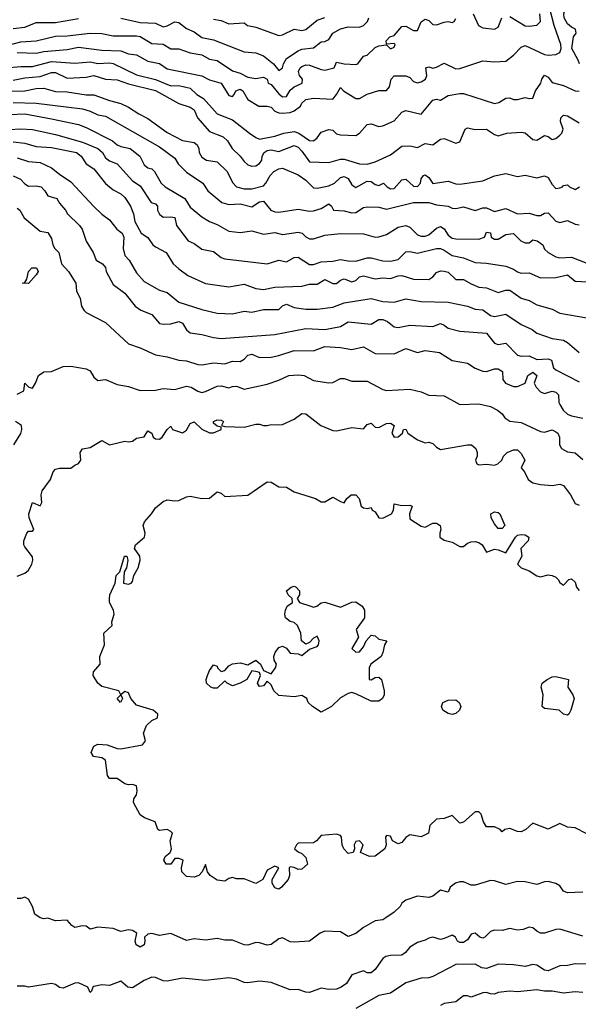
# Model space of a CAD drawing. Header units: metres. Extents: x -51132 to -49532, y -231222 to -229437.
# Tile 104 of 256: x -50475 to -50403, y -231096 to -230968. Entities that reach past the tile are written whole.
import ezdxf

# ---------------------------------------------------------------- set-up
doc = ezdxf.new("R2010")
doc.units = ezdxf.units.M
for name, color, linetype in [('CONTOUR_HALF', 8, 'Continuous'), ('CONTOUR_INDEX', 1, 'Continuous'), ('CONTOUR_INTER', 3, 'Continuous')]:
    doc.layers.add(name, color=color, linetype=linetype)

msp = doc.modelspace()

# ---------------------------------------------------------------- linework, layer by layer
at = {"layer": 'CONTOUR_HALF'}
for points, elevation in [([(-50475.58, -230972.3), (-50473.08, -230972.38), (-50472.08, -230972.16), (-50469.08, -230971.91), (-50467.58, -230971.6), (-50464.58, -230971.97), (-50462.08, -230972.08), (-50461.08, -230972.44), (-50460.08, -230972.58), (-50458.58, -230973.42), (-50457.08, -230973.72), (-50456.08, -230974.4), (-50451.58, -230975.31), (-50450.58, -230975.84), (-50449.08, -230976.26), (-50448.08, -230977.87), (-50447.58, -230977.99), (-50447.36, -230977.76), (-50447.17, -230977.26), (-50446.58, -230977.06), (-50446.26, -230977.26), (-50445.58, -230978.41), (-50444.16, -230979.26), (-50443.08, -230979.25), (-50442.58, -230979.39), (-50442.08, -230979.89), (-50441.58, -230980.12), (-50441.08, -230980.17), (-50440.08, -230980.06), (-50439.58, -230979.88), (-50438.77, -230979.26), (-50438.58, -230978.85), (-50438.08, -230978.41), (-50437.08, -230978.2), (-50434.58, -230978.33), (-50434.1, -230977.76), (-50433.58, -230976.85), (-50433.18, -230977.26), (-50431.58, -230978.26), (-50431.08, -230978.25), (-50430.08, -230977.68), (-50428.58, -230977.24), (-50427.58, -230977.2), (-50427.19, -230976.76), (-50427, -230975.76), (-50426.58, -230975.31), (-50425.08, -230975.32), (-50424.58, -230975.54), (-50424.08, -230976.03), (-50423.58, -230976.23), (-50423.08, -230976.09), (-50422.54, -230975.76), (-50422.34, -230975.26), (-50422.48, -230974.26), (-50422.08, -230974.14), (-50421.58, -230974.3), (-50421.08, -230974.18), (-50420.08, -230973.66), (-50418.58, -230974.39), (-50418.08, -230974.38), (-50415.08, -230973.37), (-50413.58, -230973.51), (-50412.08, -230973.42), (-50411.08, -230972.63), (-50410.08, -230971.58), (-50409.58, -230971.38), (-50407.08, -230972.56), (-50406.58, -230972.64), (-50405.58, -230972.52), (-50405.08, -230972.3), (-50404.92, -230971.76), (-50404.96, -230971.26), (-50405.81, -230968.76), (-50406.45, -230966.26)], 76.5), ([(-50476.08, -230969.18), (-50474.58, -230968.99), (-50473.08, -230968.38), (-50470.58, -230968.39), (-50467.58, -230967.84)], 75.5), ([(-50462.08, -230967.83), (-50459.58, -230968.38), (-50457.58, -230968.48), (-50456.58, -230968.94), (-50456.08, -230968.81), (-50455.08, -230968.29), (-50454.58, -230968.38), (-50453.58, -230969.17), (-50452.58, -230969.61), (-50451.58, -230970.32), (-50450.08, -230970.62), (-50446.08, -230972.18), (-50444.58, -230972.31), (-50443.58, -230972.72), (-50442.27, -230973.76), (-50441.58, -230974.61), (-50441.08, -230974.27), (-50440.98, -230973.76), (-50440.58, -230973.07), (-50439.08, -230972.07), (-50438.58, -230971.85), (-50437.08, -230971.68), (-50436.08, -230970.91), (-50435.58, -230970.85), (-50435.08, -230970.61), (-50434.54, -230969.76), (-50433.58, -230969.2), (-50432.58, -230968.95), (-50431.08, -230968.97), (-50430.58, -230968.77), (-50430.04, -230968.26), (-50429.9, -230967.76)], 75.5), ([(-50476.08, -230975.86), (-50474.58, -230975.57), (-50472.58, -230975.38), (-50471.08, -230974.86), (-50470.58, -230974.9), (-50469.08, -230975.61), (-50466.58, -230975.48), (-50465.58, -230975.29), (-50464.08, -230975.73), (-50462.58, -230975.82), (-50461.08, -230976.37), (-50457.58, -230977.2), (-50454.58, -230978.89), (-50453.08, -230979.38), (-50452.58, -230979.74), (-50452.13, -230980.76), (-50450.58, -230982.54), (-50448.79, -230983.26), (-50448.24, -230983.76), (-50447.63, -230984.76), (-50446.58, -230985.75), (-50446.08, -230986.43), (-50445.58, -230986.88), (-50445.08, -230987.05), (-50444.58, -230987.01), (-50444.08, -230986.72), (-50443.78, -230986.26), (-50443.72, -230985.76), (-50443.49, -230985.26), (-50443.08, -230985), (-50442.58, -230984.94), (-50441.58, -230985.16), (-50439.58, -230984.37), (-50439.08, -230984.57), (-50438.58, -230985.1), (-50437.58, -230986.51), (-50435.08, -230986.56), (-50433.58, -230986.15), (-50433.08, -230986.15), (-50431.08, -230986.73), (-50430.08, -230986.78), (-50429.08, -230986.5), (-50427.08, -230985.6), (-50425.58, -230984.46), (-50424.58, -230984.39), (-50423.58, -230984.63), (-50422.58, -230984.12), (-50421.58, -230984.27), (-50420.58, -230983.54), (-50420.08, -230983.46), (-50418.58, -230984.06), (-50418.08, -230983.91), (-50417.38, -230982.26), (-50417.08, -230982.06), (-50416.08, -230982.29), (-50414.58, -230982.23), (-50413.58, -230982.93), (-50413.08, -230983.12), (-50411.95, -230982.76), (-50410.08, -230982.64), (-50409.58, -230982.73), (-50408.58, -230983.59), (-50408.08, -230983.68), (-50407.08, -230983.06), (-50406.58, -230983.18), (-50406.08, -230983.58), (-50405.58, -230983.45), (-50405.08, -230983.04), (-50404.83, -230982.76), (-50404.65, -230982.26), (-50404.97, -230981.26), (-50404.95, -230980.76), (-50404.58, -230980.43), (-50404.08, -230980.5), (-50402.58, -230981.41)], 77.5), ([(-50476.08, -230978.8), (-50473.08, -230978.87), (-50467.08, -230979.61), (-50466.08, -230979.91), (-50465.08, -230980.39), (-50464.08, -230980.56), (-50457.08, -230984.55), (-50455.08, -230986.01), (-50454.63, -230986.76), (-50453.58, -230987.82), (-50451.46, -230989.26), (-50450.79, -230990.26), (-50448.96, -230991.76), (-50448.08, -230992.04), (-50446.58, -230991.94), (-50445.08, -230992.35), (-50444.08, -230991.67), (-50443.58, -230991.62), (-50442.6, -230992.76), (-50442.08, -230992.99), (-50441.58, -230993.03), (-50439.08, -230992.66), (-50437.58, -230992.91), (-50437.08, -230992.86), (-50436.08, -230992.54), (-50435.08, -230991.96), (-50434.72, -230992.26), (-50434.49, -230992.76), (-50433.08, -230992.86), (-50432.08, -230993.13), (-50431.58, -230993.06), (-50430.58, -230992.44), (-50430.08, -230992.34), (-50428.58, -230992.38), (-50427.58, -230992.66), (-50424.08, -230991.77), (-50422.08, -230991.76), (-50421.08, -230992.1), (-50419.59, -230992.26), (-50419.08, -230992.52), (-50418.58, -230992.56), (-50417.58, -230992.35), (-50416.08, -230992.82), (-50415.08, -230992.46), (-50414.58, -230992.45), (-50413.58, -230992.94), (-50412.08, -230992.56), (-50410.58, -230993.25), (-50409.08, -230993.15), (-50408.08, -230993.47), (-50407.58, -230993.45), (-50407.08, -230993.15), (-50406.58, -230993.11), (-50405.58, -230994.18), (-50405.08, -230994.36), (-50404.08, -230994.11), (-50403.08, -230994.59), (-50402.58, -230994.69)], 78.5), ([(-50476.58, -230982.28), (-50475.08, -230982.22), (-50473.58, -230982.3), (-50470.58, -230982.94), (-50467.08, -230983.94), (-50465.08, -230984.75), (-50464.49, -230985.26), (-50464.08, -230985.95), (-50463.58, -230986.34), (-50462.58, -230986.77), (-50460.58, -230988.94), (-50459.58, -230989.61), (-50458.17, -230991.76), (-50457.58, -230991.97), (-50457.32, -230992.26), (-50457.33, -230992.76), (-50457.08, -230993.28), (-50456.58, -230993.67), (-50455.58, -230993.62), (-50455.08, -230993.74), (-50454.86, -230994.76), (-50453.33, -230996.76), (-50452.58, -230997.1), (-50451.58, -230997.84), (-50450.08, -230998.15), (-50449.08, -230998.91), (-50448.58, -230999.1), (-50443.08, -230999.76), (-50441.58, -230999.26), (-50440.58, -230999.47), (-50439.58, -230998.93), (-50439.08, -230998.88), (-50437.58, -230999.83), (-50437.08, -230999.82), (-50436.08, -230999.5), (-50434.58, -230999.4), (-50433.58, -230999.17), (-50432.58, -230999.37), (-50431.58, -230999.38), (-50430.08, -230998.97), (-50429.58, -230998.96), (-50428.08, -230999.34), (-50427.08, -230999.41), (-50426.08, -230999.17), (-50425.08, -230998.18), (-50424.58, -230998.13), (-50423.58, -230998.37), (-50421.08, -230997.77), (-50420.58, -230997.76), (-50420.08, -230997.96), (-50419.08, -230998.67), (-50417.58, -230998.97), (-50416.08, -230999.58), (-50414.58, -230999.64), (-50412.08, -231000.04), (-50411.08, -231000.42), (-50410.58, -231000.8), (-50410.08, -231000.95), (-50409.08, -231000.9), (-50407.58, -231001.58), (-50405.58, -231001.53), (-50404.08, -231001.19), (-50403.08, -231002), (-50400.58, -231002.15)], 79.5), ([(-50475.58, -230985.97), (-50474.08, -230986.46), (-50472.58, -230986.58), (-50471.08, -230987.26), (-50470.08, -230988.09), (-50468.58, -230989.08), (-50465.58, -230992.3), (-50464.58, -230993.29), (-50463.58, -230994.01), (-50462.6, -230995.26), (-50461.93, -230995.76), (-50461.7, -230996.26), (-50461.79, -230997.76), (-50461.58, -230998.67), (-50461, -230999.26), (-50460.08, -231000.9), (-50459.08, -231002.06), (-50457.08, -231003.19), (-50456.08, -231003.46), (-50454.58, -231004.71), (-50451.58, -231005.67), (-50449.58, -231006.18), (-50447.58, -231006.26), (-50446.08, -231005.9), (-50445.08, -231006.04), (-50443.58, -231005.67), (-50441.58, -231005.67), (-50441.08, -231005.2), (-50440.58, -231004.98), (-50439.58, -231005.44), (-50438.08, -231005.63), (-50436.58, -231005.62), (-50434.58, -231005.39), (-50433.08, -231004.81), (-50429.58, -231004.25), (-50428.08, -231004.65), (-50426.58, -231004.74), (-50425.08, -231004.3), (-50423.08, -231004.64), (-50419.58, -231004.73), (-50417.08, -231005.27), (-50416.08, -231005.62), (-50415.08, -231005.71), (-50414.08, -231006.46), (-50413.58, -231006.59), (-50412.08, -231006.29), (-50410.08, -231007.62), (-50408.69, -231008.26), (-50408.08, -231008.77), (-50406.08, -231009.44), (-50404.58, -231009.66), (-50404.08, -231009.95), (-50402.58, -231011.28)], 80.5), ([(-50475.58, -230992.53), (-50475.2, -230992.76), (-50474.66, -230993.76), (-50472.58, -230995.52), (-50471.58, -230995.67), (-50471.08, -230996.46), (-50470.92, -230997.26), (-50470.65, -230997.76), (-50470.15, -230998.26), (-50469.78, -230999.76), (-50468.9, -231000.76), (-50467.96, -231002.26), (-50467.86, -231003.26), (-50467.38, -231004.26), (-50467.21, -231005.26), (-50466.92, -231005.76), (-50466.58, -231006.07), (-50464.08, -231007.39), (-50461.08, -231010.13), (-50459.58, -231010.66), (-50457.58, -231011.57), (-50456.08, -231011.82), (-50454.58, -231012.27), (-50453.58, -231012.34), (-50452.08, -231012.81), (-50451.58, -231012.86), (-50450.08, -231012.63), (-50448.58, -231012.74), (-50447.58, -231012.4), (-50446.58, -231012.43), (-50446.08, -231012.15), (-50445.58, -231011.61), (-50445.08, -231011.48), (-50444.08, -231011.9), (-50442.58, -231011.86), (-50441.58, -231011.65), (-50439.58, -231010.99), (-50437.08, -231011.07), (-50435.58, -231010.51), (-50433.58, -231010.62), (-50432.08, -231010.9), (-50430.58, -231010.55), (-50429.08, -231011.42), (-50426.58, -231011.45), (-50425.08, -231010.75), (-50423.58, -231011.28), (-50422.58, -231011.01), (-50420.7, -231011.26), (-50419.08, -231012.29), (-50417.08, -231012.66), (-50416.08, -231013.31), (-50415.08, -231013.68), (-50414.58, -231013.73), (-50413.58, -231013.4), (-50413.08, -231013.4), (-50412.54, -231013.76), (-50412.46, -231014.76), (-50412.15, -231015.26), (-50411.08, -231015.67), (-50410.58, -231015.71), (-50409.6, -231015.26), (-50409.25, -231014.26), (-50408.58, -231013.82), (-50408.06, -231014.26), (-50408.39, -231015.26), (-50408.15, -231015.76), (-50407.58, -231016.38), (-50407.08, -231016.59), (-50406.08, -231016.3), (-50405.58, -231016.44), (-50405.24, -231016.76), (-50405.2, -231017.76), (-50405.08, -231018.04), (-50404.63, -231018.76), (-50404.08, -231019.27), (-50403.58, -231019.52), (-50402.08, -231019.79)], 81.5), ([(-50475.58, -231040.35), (-50474.58, -231039.96), (-50474.08, -231039.57), (-50473.66, -231038.76), (-50473.53, -231038.26), (-50473.58, -231037.83), (-50474.58, -231036.53), (-50474.7, -231036.26), (-50474.68, -231035.76), (-50474.29, -231034.76), (-50474.08, -231034.51), (-50473.58, -231034.51), (-50473.41, -231034.26), (-50474.02, -231032.76), (-50474.04, -231032.26), (-50473.58, -231030.76), (-50472.58, -231031.21), (-50472.35, -231030.76), (-50472.42, -231029.76), (-50472.33, -231029.26), (-50471.25, -231027.76), (-50470.9, -231026.76), (-50470.58, -231026.45), (-50470.08, -231026.29), (-50468.58, -231026.31), (-50468.08, -231025.91), (-50467.58, -231025.7), (-50467.28, -231025.26), (-50467.39, -231024.26), (-50467.08, -231023.77), (-50466.08, -231023.6), (-50464.58, -231022.69), (-50463.58, -231023.26), (-50461.58, -231022.8), (-50461.08, -231022.88), (-50460.58, -231022.8), (-50460.08, -231022.42), (-50459.08, -231022.22), (-50458.58, -231021.43), (-50458.08, -231021.77), (-50457.89, -231022.26), (-50457.58, -231022.47), (-50457.08, -231022.53), (-50456.71, -231022.26), (-50456.08, -231021.29), (-50455.58, -231020.85), (-50455.37, -231021.26), (-50454.08, -231021.71), (-50453.58, -231021.36), (-50453.08, -231020.5), (-50452.58, -231020.3), (-50451.58, -231021.25), (-50450.58, -231021.73), (-50450.08, -231021.71), (-50449.05, -231021.26), (-50449.08, -231020.99), (-50449.58, -231020.84), (-50450.08, -231020.45), (-50450.08, -231020.23), (-50449.58, -231020.03), (-50449.08, -231020.06), (-50448.78, -231020.26), (-50449, -231020.76), (-50448.58, -231020.88), (-50446.08, -231020.98), (-50444.58, -231020.57), (-50444.08, -231020.58), (-50443.58, -231020.77), (-50443.08, -231020.78), (-50442.58, -231020.63), (-50441.58, -231020.67), (-50441.08, -231020.62), (-50439.58, -231019.94), (-50438.58, -231019.2), (-50438.07, -231019.26), (-50436.13, -231020.76), (-50434.58, -231021.4), (-50434.08, -231021.45), (-50432.08, -231021.01), (-50430.58, -231021.19), (-50430.08, -231020.64), (-50429.58, -231020.46), (-50429.08, -231020.96), (-50428.58, -231021.01), (-50427.58, -231020.51), (-50427.08, -231020.46), (-50426.61, -231020.76), (-50426.9, -231021.76), (-50426.58, -231022.29), (-50426.08, -231022.25), (-50425.5, -231021.76), (-50425.39, -231021.26), (-50425.08, -231021.23), (-50424.84, -231021.76), (-50423.58, -231022.6), (-50422.58, -231022.99), (-50422.08, -231022.92), (-50421.58, -231023.11), (-50421.08, -231023.59), (-50420.58, -231023.86), (-50417.08, -231023.25), (-50416.53, -231023.26), (-50415.99, -231023.76), (-50415.81, -231024.26), (-50415.82, -231024.76), (-50416.03, -231025.26), (-50415.86, -231025.76), (-50415.58, -231025.89), (-50414.58, -231025.8), (-50413.58, -231025.92), (-50413.15, -231025.76), (-50412.61, -231025.26), (-50412.41, -231024.76), (-50411.92, -231024.26), (-50411.08, -231023.92), (-50410.58, -231023.93), (-50410.08, -231024.39), (-50409.64, -231025.26), (-50410.11, -231026.26), (-50409.68, -231026.76), (-50409.17, -231027.76), (-50408.58, -231028.21), (-50407.58, -231028.43), (-50406.08, -231028.56), (-50405.08, -231028.37), (-50404.58, -231028.56), (-50403.68, -231029.76), (-50403.08, -231030.9), (-50402.58, -231031.11)], 82.5), ([(-50439.99, -231041.76), (-50439.58, -231041.66), (-50439.33, -231041.76), (-50438.87, -231042.26), (-50438.9, -231042.76), (-50439.21, -231043.26), (-50438.91, -231043.76), (-50437.43, -231044.26), (-50437.08, -231044.35), (-50436.62, -231044.26), (-50436.08, -231043.81), (-50435.58, -231043.72), (-50433.58, -231044.37), (-50432.08, -231043.72), (-50431.58, -231043.69), (-50430.74, -231044.26), (-50430.46, -231044.76), (-50430.43, -231045.76), (-50431.53, -231047.26), (-50431.21, -231048.26), (-50432.1, -231049.76), (-50431.58, -231050.23), (-50431.08, -231050.16), (-50430.58, -231049.54), (-50430.25, -231048.76), (-50429.58, -231048.01), (-50429.08, -231048.08), (-50428.58, -231048.52), (-50427.53, -231048.76), (-50427.85, -231049.26), (-50428.05, -231050.26), (-50428.3, -231050.76), (-50429.63, -231051.76), (-50429.84, -231052.26), (-50429.84, -231053.76), (-50429.58, -231053.81), (-50429.08, -231053.53), (-50428.58, -231053.46), (-50428.26, -231053.76), (-50427.91, -231055.26), (-50427.9, -231055.76), (-50428.12, -231056.26), (-50428.58, -231056.59), (-50429.58, -231056.59), (-50431.58, -231055.63), (-50432.08, -231055.46), (-50432.58, -231055.57), (-50433.58, -231056.15), (-50434.72, -231057.26), (-50436.08, -231058), (-50437.22, -231057.26), (-50437.77, -231056.76), (-50437.95, -231056.26), (-50438.58, -231055.84), (-50439.58, -231056.02), (-50441.58, -231055.85), (-50442.22, -231055.26), (-50442.58, -231054.47), (-50443.08, -231053.98), (-50443.58, -231054.61), (-50444.08, -231054.69), (-50444.35, -231054.26), (-50443.97, -231053.26), (-50444.08, -231052.87), (-50444.37, -231052.76), (-50445.08, -231052.65), (-50445.74, -231053.76), (-50446.58, -231054.26), (-50447.58, -231054.6), (-50448.28, -231054.26), (-50448.58, -231053.95), (-50449.58, -231054.89), (-50450.08, -231054.89), (-50450.39, -231054.76), (-50450.98, -231054.26), (-50451.01, -231053.76), (-50450.83, -231053.26), (-50450.58, -231052.62), (-50450.08, -231051.88), (-50449.58, -231052.05), (-50449.54, -231052.26), (-50449.08, -231052.75), (-50448.58, -231052.59), (-50448.08, -231052.01), (-50447.58, -231051.73), (-50446.58, -231051.6), (-50445.58, -231051.87), (-50444.58, -231051.24), (-50443.94, -231051.76), (-50443.58, -231052.58), (-50442.58, -231053.03), (-50442.01, -231052.26), (-50441.88, -231051.76), (-50442.16, -231051.26), (-50442.22, -231050.76), (-50442.04, -231050.26), (-50441.58, -231049.61), (-50441.08, -231049.43), (-50440.58, -231049.71), (-50440.08, -231050.33), (-50439.08, -231050.44), (-50438.58, -231050.63), (-50437.58, -231049.83), (-50436.58, -231049.49), (-50436.41, -231049.26), (-50436.34, -231048.76), (-50436.58, -231048.14), (-50437.08, -231048.38), (-50437.58, -231048.94), (-50438.08, -231049.16), (-50438.61, -231048.76), (-50438.73, -231047.76), (-50439.14, -231046.76), (-50439.58, -231046.37), (-50440.08, -231046.23), (-50440.72, -231045.76), (-50440.81, -231045.26), (-50440.72, -231044.76), (-50440.47, -231044.26), (-50439.8, -231043.76), (-50439.82, -231043.26), (-50440.36, -231042.76), (-50440.56, -231042.26), (-50439.99, -231041.76)], 83.5), ([(-50406.74, -231053.76), (-50406.08, -231053.43), (-50405.58, -231053.4), (-50403.94, -231053.76), (-50404.05, -231054.76), (-50403.37, -231055.76), (-50403.23, -231056.26), (-50403.64, -231057.76), (-50403.89, -231058.26), (-50404.08, -231058.39), (-50404.58, -231058.28), (-50405.17, -231057.76), (-50407.08, -231057.56), (-50407.36, -231057.26), (-50407.24, -231055.76), (-50407.5, -231054.76), (-50407.39, -231054.26), (-50406.74, -231053.76)], 83.5), ([(-50420.29, -231056.76), (-50419.58, -231056.46), (-50418.58, -231056.41), (-50418.16, -231056.76), (-50417.95, -231057.26), (-50418.1, -231057.76), (-50418.58, -231058.21), (-50419.08, -231058.3), (-50419.58, -231058.19), (-50420.26, -231057.76), (-50420.43, -231057.26), (-50420.29, -231056.76)], 83.5), ([(-50402.08, -231081.43), (-50404.08, -231081.48), (-50404.61, -231081.26), (-50405.08, -231080.6), (-50405.58, -231080.27), (-50406.58, -231080.04), (-50407.08, -231080.07), (-50408.08, -231080.43), (-50409.58, -231080.08), (-50410.58, -231080.02), (-50412.08, -231080.43), (-50413.58, -231079.94), (-50414.08, -231079.9), (-50416.08, -231080.5), (-50416.58, -231080.51), (-50417.58, -231080.05), (-50418.08, -231080.05), (-50418.63, -231080.26), (-50419.31, -231080.76), (-50419.58, -231081.41), (-50420.58, -231081.14), (-50421.58, -231081.92), (-50422.08, -231082.12), (-50423.58, -231081.93), (-50425.08, -231082.46), (-50425.58, -231082.83), (-50425.8, -231083.26), (-50426.58, -231084), (-50427.67, -231084.76), (-50428.08, -231085), (-50429.08, -231085.12), (-50430.58, -231085.99), (-50431.58, -231086.77), (-50432.58, -231087.18), (-50433.58, -231086.57), (-50435.58, -231086.5), (-50436.22, -231086.76), (-50437.58, -231087.78), (-50439.58, -231087.93), (-50440.08, -231087.87), (-50441.08, -231087.34), (-50441.58, -231087.47), (-50442.58, -231088.21), (-50443.08, -231088.32), (-50444.08, -231087.99), (-50444.58, -231087.97), (-50445.58, -231088.28), (-50446.08, -231088.24), (-50447.58, -231087.66), (-50448.58, -231087.65), (-50449.58, -231087.45), (-50451.08, -231087.67), (-50452.58, -231087.49), (-50453.58, -231087.71), (-50455.58, -231086.8), (-50457.08, -231087.03), (-50458.08, -231086.8), (-50458.58, -231086.89), (-50459.02, -231087.26), (-50458.96, -231087.76), (-50459.06, -231088.26), (-50459.58, -231088.55), (-50460.09, -231088.26), (-50460.25, -231087.76), (-50460.03, -231086.76), (-50460.58, -231086.38), (-50461.08, -231086.31), (-50462.08, -231086.54), (-50463.08, -231086.15), (-50465.08, -231085.98), (-50466.08, -231086.24), (-50466.58, -231085.85), (-50467.08, -231085.77), (-50468.08, -231086.02), (-50468.48, -231085.76), (-50469.08, -231085.05), (-50470.58, -231085.13), (-50471.58, -231084.78), (-50472.08, -231084.86), (-50472.59, -231084.76), (-50473.26, -231084.26), (-50473.58, -231083.26), (-50474.08, -231082.34), (-50474.58, -231082.08), (-50475.08, -231082.25), (-50475.58, -231082.25)], 82.5), ([(-50401.58, -231090.75), (-50403.08, -231090.74), (-50404.08, -231090.96), (-50405.08, -231091), (-50406.58, -231091.64), (-50407.08, -231091.54), (-50408.08, -231090.89), (-50408.58, -231090.8), (-50409.58, -231091.08), (-50411.08, -231090.84), (-50413.08, -231090.78), (-50414.58, -231091.35), (-50415.22, -231091.26), (-50416.08, -231090.75), (-50418.58, -231090.8), (-50421.58, -231092.38), (-50422.08, -231092.55), (-50423.08, -231092.57), (-50425.08, -231093.18), (-50427.08, -231094.55), (-50428.58, -231094.85), (-50431.58, -231096.52)], 81.5)]:
    msp.add_lwpolyline(points, dxfattribs=dict(at, elevation=elevation))
at = {"layer": 'CONTOUR_INDEX'}
for points, elevation in [([(-50450.08, -230967.96), (-50449.08, -230968.13), (-50448.08, -230968.55), (-50446.08, -230968.41), (-50445.64, -230968.76), (-50444.58, -230969), (-50441.58, -230970.06), (-50441.08, -230969.98), (-50439.58, -230969.25), (-50438.58, -230969.4), (-50438.08, -230969.31), (-50436.58, -230968.06), (-50435.58, -230967.75)], 75), ([(-50476.08, -230983.9), (-50474.58, -230984.08), (-50473.08, -230984.51), (-50471.08, -230984.62), (-50467.87, -230985.26), (-50467.26, -230985.76), (-50466.58, -230986.77), (-50465.58, -230987.41), (-50464.08, -230989.31), (-50463.08, -230990.15), (-50462.08, -230990.63), (-50461.58, -230991.14), (-50460.83, -230992.26), (-50460.47, -230993.26), (-50460.28, -230994.26), (-50459.46, -230995.76), (-50458.58, -230996.33), (-50457.92, -230997.26), (-50457.58, -230997.52), (-50456.19, -230998.26), (-50455.29, -230999.76), (-50454.58, -231000.41), (-50453.38, -231001.26), (-50451.08, -231002.3), (-50448.08, -231002.73), (-50446.08, -231002.41), (-50444.58, -231002.97), (-50443.58, -231003.07), (-50442.08, -231002.78), (-50438.58, -231002.67), (-50437.58, -231002.41), (-50436.58, -231002.38), (-50435.58, -231001.79), (-50434.58, -231002.31), (-50434.08, -231002.29), (-50433.58, -231001.87), (-50433.08, -231001.7), (-50432.08, -231002.09), (-50431.58, -231001.9), (-50431.08, -231001.43), (-50430.58, -231001.32), (-50429.08, -231001.7), (-50428.08, -231001.55), (-50427.08, -231001.64), (-50426.08, -231001.31), (-50425.58, -231001.28), (-50424.08, -231001.76), (-50422.08, -231001.77), (-50421.58, -231001.44), (-50421.08, -231000.87), (-50420.58, -231000.66), (-50420.08, -231000.69), (-50419.58, -231000.85), (-50418.58, -231001.78), (-50417.58, -231001.77), (-50416.58, -231002.36), (-50415.58, -231002.77), (-50414.58, -231002.88), (-50413.08, -231003.48), (-50412.08, -231003.19), (-50411.58, -231003.18), (-50410.08, -231004.19), (-50409.08, -231004.52), (-50408.08, -231005.07), (-50406.08, -231005.62), (-50405.08, -231006.14), (-50401.58, -231006.76)], 80)]:
    msp.add_lwpolyline(points, dxfattribs=dict(at, elevation=elevation))
at = {"layer": 'CONTOUR_INTER'}
for points, elevation in [([(-50402.54, -230973.76), (-50402.69, -230973.26), (-50403.52, -230971.76), (-50403.32, -230970.26), (-50402.95, -230969.76), (-50403.03, -230969.26), (-50403.58, -230969), (-50404.08, -230968.55), (-50404.5, -230967.76), (-50404.56, -230967.26), (-50404.42, -230966.76), (-50403.5, -230965.76), (-50402.9, -230963.26), (-50402.83, -230961.76), (-50403.19, -230959.26), (-50403.1, -230958.76), (-50402.23, -230956.76)], 77), ([(-50477.08, -230971.4), (-50475.08, -230970.9), (-50473.08, -230970.76), (-50470.58, -230970.15), (-50469.08, -230970.13), (-50466.08, -230969.75), (-50464.58, -230969.8), (-50463.08, -230970.1), (-50460.08, -230970.1), (-50459.58, -230970.19), (-50458.08, -230971.12), (-50456.58, -230971.2), (-50455.58, -230971.8), (-50454.58, -230971.82), (-50453.08, -230972.32), (-50451.58, -230972.59), (-50450.58, -230973.13), (-50449.58, -230973.31), (-50447.58, -230974.66), (-50446.58, -230974.98), (-50445.58, -230975.48), (-50444.58, -230975.65), (-50443.58, -230975.5), (-50443.1, -230975.76), (-50442.97, -230976.26), (-50442.58, -230976.46), (-50441.58, -230977.65), (-50441.08, -230978.04), (-50440.58, -230978), (-50440.08, -230977.17), (-50439.58, -230976.75), (-50438.54, -230976.26), (-50438.51, -230975.76), (-50438.88, -230975.26), (-50439.01, -230974.76), (-50438.79, -230974.26), (-50438.58, -230974.08), (-50438.08, -230973.9), (-50437.58, -230973.94), (-50436.08, -230974.51), (-50435.58, -230974.56), (-50434.4, -230974.26), (-50434.08, -230973.55), (-50433.08, -230973.74), (-50431.58, -230973.84), (-50431.32, -230973.76), (-50430.58, -230972.76), (-50430.08, -230972.64), (-50429.08, -230971.63), (-50428.58, -230971.41), (-50427.58, -230971.27), (-50427.08, -230971.79), (-50426.58, -230971.59), (-50426.48, -230971.26), (-50426.58, -230971.1), (-50427.58, -230971.18), (-50427.63, -230970.76), (-50427.14, -230970.26), (-50426.58, -230970.09), (-50425.58, -230968.88), (-50425.08, -230968.85), (-50424.08, -230969.44), (-50423.58, -230969.42), (-50423.08, -230968.28), (-50422.58, -230967.94), (-50422.08, -230968.11), (-50421.58, -230968.65), (-50421.08, -230968.68), (-50420.08, -230968.33), (-50419.58, -230968.27), (-50419.08, -230968.39), (-50418.79, -230968.26), (-50418.58, -230967.88)], 76), ([(-50416.34, -230967.26), (-50415.65, -230968.76), (-50415.08, -230969.09), (-50413.58, -230969.26), (-50413.08, -230968.99), (-50412.59, -230967.76)], 76), ([(-50411.58, -230967.59), (-50409.58, -230968.8), (-50409.08, -230968.87), (-50408.08, -230968.74), (-50407.6, -230968.26), (-50407.66, -230967.26)], 76), ([(-50479.08, -230974.46), (-50475.08, -230974.09), (-50473.58, -230974.08), (-50471.08, -230973.45), (-50468.08, -230973.65), (-50466.08, -230973.48), (-50465.08, -230973.73), (-50463.58, -230973.63), (-50463.08, -230973.71), (-50460.08, -230975.19), (-50457.58, -230975.79), (-50455.58, -230976.62), (-50454.58, -230976.56), (-50453.08, -230976.93), (-50452.21, -230977.76), (-50451.37, -230978.26), (-50449.58, -230980.25), (-50447.58, -230981.01), (-50445.39, -230982.76), (-50444.58, -230983.33), (-50444.08, -230983.53), (-50442.08, -230983.16), (-50440.91, -230982.76), (-50439.58, -230982.56), (-50438.98, -230982.76), (-50437.58, -230983.7), (-50437.08, -230983.75), (-50436.58, -230983.37), (-50436.08, -230982.62), (-50435.08, -230982.29), (-50434.58, -230982.39), (-50434.08, -230982.86), (-50433.58, -230983), (-50431.58, -230983.05), (-50431.08, -230982.76), (-50430.08, -230981.62), (-50429.58, -230981.57), (-50428.58, -230981.89), (-50428.08, -230981.83), (-50426.58, -230981.17), (-50425.58, -230980.05), (-50425.08, -230979.82), (-50423.08, -230980.31), (-50421.58, -230978.48), (-50421.08, -230978.35), (-50420.58, -230978.48), (-50419.58, -230977.87), (-50418.08, -230977.6), (-50417.58, -230977.61), (-50413.58, -230978.89), (-50412.99, -230978.76), (-50412.08, -230978.21), (-50411.58, -230978.18), (-50411.08, -230978.38), (-50410.58, -230978.38), (-50409.58, -230978.11), (-50409.08, -230978.26), (-50408.58, -230978.22), (-50408.22, -230977.26), (-50407.54, -230976.26), (-50407.43, -230975.76), (-50407.08, -230975.21), (-50406.58, -230975.48), (-50406.08, -230976.19), (-50404.58, -230976.58), (-50403.08, -230977.28), (-50402.58, -230977.29)], 77), ([(-50478.08, -230977.37), (-50474.58, -230977.28), (-50473.08, -230976.94), (-50472.08, -230976.92), (-50470.58, -230977.36), (-50469.08, -230977.39), (-50466.58, -230977.78), (-50465.58, -230977.8), (-50463.58, -230978.54), (-50462.08, -230978.91), (-50461.08, -230979.37), (-50459.76, -230980.26), (-50458.58, -230980.86), (-50456.08, -230982.69), (-50454.08, -230983.72), (-50452.58, -230983.97), (-50452.16, -230984.26), (-50451.95, -230984.76), (-50451.94, -230985.26), (-50451.58, -230985.87), (-50450.98, -230986.26), (-50449.58, -230986.47), (-50448.27, -230987.76), (-50447.58, -230989.17), (-50447.08, -230989.72), (-50446.08, -230990.01), (-50445.08, -230989.99), (-50443.58, -230989.6), (-50443.24, -230989.26), (-50442.7, -230988.26), (-50442.23, -230987.76), (-50441.58, -230987.38), (-50441.08, -230987.31), (-50439.08, -230988.2), (-50438.08, -230988.86), (-50437.08, -230989.89), (-50436.58, -230989.93), (-50435.08, -230989.62), (-50434.33, -230989.26), (-50433.58, -230988.52), (-50433.08, -230988.4), (-50432.58, -230988.66), (-50432.08, -230989.47), (-50431.58, -230989.81), (-50430.08, -230989.01), (-50429.58, -230989.05), (-50429.08, -230989.42), (-50428.58, -230989.57), (-50427.98, -230989.26), (-50427.5, -230989.76), (-50427.08, -230989.99), (-50426.58, -230989.96), (-50425.58, -230988.85), (-50425.08, -230988.76), (-50424.08, -230989.65), (-50423.58, -230989.69), (-50423.17, -230989.26), (-50423.08, -230988.71), (-50422.78, -230988.26), (-50422.58, -230988.18), (-50422.08, -230988.53), (-50421.58, -230989.3), (-50419.58, -230989.01), (-50418.58, -230989.36), (-50418.08, -230989.38), (-50415.08, -230988.98), (-50413.58, -230988.29), (-50412.08, -230988), (-50410.58, -230988.38), (-50409.58, -230988.24), (-50408.08, -230988.55), (-50407.08, -230988.31), (-50406.58, -230988.54), (-50406.08, -230989.44), (-50405.58, -230989.95), (-50405.08, -230989.89), (-50404.73, -230989.76), (-50404.58, -230989.56), (-50404.08, -230989.48), (-50403.84, -230989.76), (-50403.08, -230990.09), (-50402.52, -230989.76)], 78), ([(-50476.58, -230980.32), (-50474.58, -230980.24), (-50471.08, -230980.89), (-50467.58, -230981.64), (-50466.58, -230982.03), (-50463.19, -230983.76), (-50462.58, -230984.27), (-50462.08, -230984.5), (-50460.89, -230984.76), (-50459.64, -230985.76), (-50459.08, -230986.9), (-50458.59, -230987.26), (-50458.08, -230987.41), (-50457.72, -230987.76), (-50456.85, -230989.26), (-50456.32, -230989.76), (-50453.78, -230991.26), (-50453.08, -230992.4), (-50451.58, -230993.64), (-50450.58, -230994.26), (-50449.58, -230994.65), (-50448.08, -230995.48), (-50446.58, -230995.67), (-50445.08, -230995.45), (-50443.58, -230995.89), (-50442.08, -230995.67), (-50441.08, -230995.92), (-50439.08, -230995.62), (-50438.54, -230995.76), (-50438.08, -230996.22), (-50437.58, -230996.48), (-50437.08, -230996.49), (-50435.58, -230996.01), (-50433.58, -230995.82), (-50430.58, -230995.85), (-50429.08, -230996.27), (-50428.58, -230996.24), (-50427.58, -230995.95), (-50426.08, -230994.98), (-50425.08, -230994.78), (-50424.58, -230994.96), (-50423.58, -230995.97), (-50423.08, -230996.17), (-50422.58, -230996.16), (-50422.08, -230995.98), (-50421.08, -230995.13), (-50420.58, -230994.91), (-50420.08, -230995.2), (-50419.58, -230996.03), (-50419.08, -230996.4), (-50418.58, -230996.5), (-50415.58, -230996.54), (-50414.88, -230996.26), (-50414.58, -230995.61), (-50414.08, -230995.7), (-50414, -230996.26), (-50413.58, -230996.52), (-50413.08, -230996.52), (-50412.08, -230995.95), (-50411.08, -230995.82), (-50410.16, -230996.76), (-50409.58, -230997.01), (-50409.08, -230997.02), (-50408.58, -230996.61), (-50408.02, -230996.76), (-50407.3, -230997.26), (-50407.08, -230997.84), (-50406.6, -230998.26), (-50405.58, -230998.84), (-50405.08, -230998.96), (-50403.58, -230998.86), (-50400.58, -231000.03)], 79), ([(-50476.08, -230988.32), (-50475.13, -230988.76), (-50474.58, -230989.35), (-50474.08, -230989.64), (-50473.08, -230989.59), (-50472.46, -230989.76), (-50471.96, -230990.26), (-50471.58, -230990.92), (-50470.4, -230991.26), (-50470.08, -230991.86), (-50469.27, -230992.76), (-50469, -230993.26), (-50467.45, -230994.76), (-50467.1, -230995.26), (-50466.58, -230996.79), (-50465.7, -230998.26), (-50465.31, -230999.26), (-50464.47, -230999.76), (-50464.08, -231000.24), (-50463.98, -231000.76), (-50463.08, -231002.42), (-50461.58, -231003.57), (-50460.24, -231005.26), (-50459.5, -231005.76), (-50458.08, -231006.32), (-50457.08, -231007.51), (-50456.58, -231007.61), (-50455.58, -231007.56), (-50454.58, -231007.23), (-50454.08, -231007.47), (-50453.58, -231008.34), (-50453.08, -231008.72), (-50451.58, -231008.91), (-50450.08, -231009.34), (-50449.08, -231009.47), (-50442.08, -231008.95), (-50438.08, -231008.15), (-50435.58, -231008.3), (-50433.58, -231007.87), (-50432.58, -231007.27), (-50429.58, -231007.58), (-50428.58, -231006.98), (-50428.08, -231006.97), (-50427.46, -231007.26), (-50426.58, -231007.93), (-50426.08, -231008.02), (-50424.58, -231007.71), (-50421.58, -231007.91), (-50420.58, -231007.52), (-50420.08, -231007.7), (-50419.58, -231008.12), (-50418.08, -231008.51), (-50414.58, -231008.74), (-50413.58, -231010.05), (-50413.08, -231010.21), (-50412.08, -231010.06), (-50410.58, -231011.62), (-50410.08, -231011.73), (-50409.08, -231011.72), (-50408.08, -231012.19), (-50406.58, -231012.1), (-50406.17, -231012.26), (-50405.88, -231013.26), (-50405.58, -231013.52), (-50402.58, -231015.08)], 81), ([(-50473.64, -231000.26), (-50473.03, -231000.26), (-50472.82, -231000.76), (-50473.08, -231001.18), (-50474.08, -231002.32), (-50474.88, -231002.26), (-50474.58, -231002.17), (-50474.31, -231001.76), (-50474.08, -231000.76), (-50473.64, -231000.26)], 82), ([(-50475.58, -231016.67), (-50474.7, -231016.26), (-50474.58, -231015.25), (-50474.05, -231015.76), (-50473.58, -231015.92), (-50473.16, -231015.26), (-50472.77, -231014.26), (-50472.08, -231013.79), (-50471.08, -231013.73), (-50469.58, -231013.09), (-50468.58, -231013.04), (-50466.58, -231013.41), (-50466.08, -231013.65), (-50465.58, -231014.48), (-50465.08, -231014.89), (-50464.08, -231014.78), (-50462.58, -231015.42), (-50461.08, -231015.71), (-50459.58, -231016.2), (-50457.58, -231016.17), (-50456.58, -231015.94), (-50455.08, -231016.07), (-50453.58, -231015.65), (-50452.95, -231015.76), (-50452.08, -231016.31), (-50451.58, -231016.46), (-50451.08, -231016.36), (-50449.58, -231015.66), (-50449.08, -231015.6), (-50448.08, -231015.87), (-50447.58, -231015.67), (-50447.08, -231015.63), (-50446.08, -231016.02), (-50443.08, -231015.4), (-50441.58, -231014.88), (-50440.29, -231014.26), (-50439.08, -231014.16), (-50438.3, -231014.26), (-50437.08, -231014.92), (-50435.08, -231015.23), (-50434.58, -231015.15), (-50433.58, -231014.64), (-50433.08, -231014.65), (-50432.08, -231014.98), (-50430.08, -231015.01), (-50428.08, -231016.08), (-50427.58, -231016.2), (-50424.58, -231016.04), (-50423.08, -231016.4), (-50422.08, -231016.83), (-50420.08, -231016.9), (-50418.08, -231018.05), (-50415.58, -231017.95), (-50414.08, -231018.28), (-50413.19, -231018.76), (-50412.55, -231019.26), (-50412.2, -231019.76), (-50411.58, -231020.2), (-50410.08, -231020.39), (-50407.58, -231021.55), (-50407.08, -231021.62), (-50406.08, -231021.34), (-50405.58, -231021.56), (-50405.33, -231021.76), (-50405.14, -231022.26), (-50405.14, -231023.26), (-50404.85, -231023.76), (-50404.08, -231024.19), (-50403.08, -231024.3), (-50402.08, -231025.18)], 82), ([(-50476, -231023.26), (-50475.08, -231021.81), (-50474.95, -231021.26), (-50475.01, -231020.76), (-50475.76, -231020.26)], 82), ([(-50401.58, -231073.82), (-50403.08, -231073.03), (-50404.08, -231072.97), (-50405.08, -231072.5), (-50406.58, -231073.23), (-50408.58, -231072.44), (-50409.49, -231073.26), (-50410.08, -231073.56), (-50410.58, -231073.54), (-50411.58, -231073.15), (-50412.23, -231073.26), (-50412.58, -231073.59), (-50412.83, -231073.26), (-50413.58, -231072.94), (-50414.58, -231072.91), (-50414.97, -231072.26), (-50415.3, -231071.26), (-50415.58, -231070.96), (-50416.08, -231070.98), (-50417.58, -231072.32), (-50418.08, -231072.43), (-50419.08, -231071.44), (-50420.08, -231071.84), (-50421.08, -231071.94), (-50421.98, -231072.76), (-50422.14, -231073.76), (-50423.08, -231074.22), (-50424.58, -231073.96), (-50425.08, -231074.3), (-50425.58, -231074.94), (-50426.08, -231075.13), (-50426.79, -231074.76), (-50427.08, -231074.15), (-50427.58, -231074.03), (-50427.7, -231074.26), (-50427.64, -231075.26), (-50427.8, -231075.76), (-50429.08, -231076.72), (-50429.79, -231076.76), (-50430.95, -231076.26), (-50430.62, -231075.26), (-50431.08, -231074.76), (-50431.58, -231074.84), (-50431.78, -231075.26), (-50431.73, -231075.76), (-50431.92, -231076.26), (-50432.58, -231076.38), (-50433.14, -231075.76), (-50433.33, -231075.26), (-50433.45, -231074.26), (-50433.58, -231074.05), (-50434.08, -231073.89), (-50436.08, -231074.04), (-50436.68, -231074.76), (-50437.08, -231075.02), (-50439.08, -231075.05), (-50439.3, -231075.26), (-50439.52, -231075.76), (-50439.08, -231076.18), (-50438.58, -231076.38), (-50438.08, -231076.92), (-50437.86, -231077.76), (-50438.58, -231078.41), (-50439.08, -231078.48), (-50439.58, -231078.19), (-50440.08, -231078.12), (-50440.21, -231078.26), (-50440.19, -231079.26), (-50440.38, -231079.76), (-50441.21, -231080.76), (-50441.58, -231081.02), (-50442.08, -231080.86), (-50442.44, -231080.26), (-50442.46, -231079.76), (-50441.57, -231078.26), (-50442.08, -231078.02), (-50443.08, -231078.55), (-50443.66, -231079.76), (-50444.58, -231080.29), (-50446.08, -231079.66), (-50447.08, -231079.66), (-50447.58, -231079.5), (-50448.08, -231079.62), (-50448.58, -231079.98), (-50449.58, -231079.85), (-50450.5, -231079.26), (-50450.85, -231078.76), (-50451.08, -231077.82), (-50451.55, -231078.76), (-50451.97, -231079.26), (-50452.58, -231079.48), (-50453.58, -231079.38), (-50454.15, -231078.76), (-50454.22, -231078.26), (-50454.02, -231077.26), (-50454.58, -231077.02), (-50455.08, -231077.05), (-50455.58, -231077.79), (-50456.19, -231077.76), (-50456.51, -231077.26), (-50456.35, -231076.76), (-50455.7, -231076.26), (-50455.58, -231076.04), (-50455.51, -231075.76), (-50455.69, -231074.76), (-50455.4, -231073.76), (-50455.58, -231073.53), (-50456.08, -231073.28), (-50457.08, -231073.4), (-50457.31, -231073.26), (-50457.65, -231072.26), (-50459, -231071.76), (-50459.58, -231071.36), (-50460.43, -231069.76), (-50460.41, -231069.26), (-50460.08, -231068.76), (-50459.96, -231068.26), (-50460.08, -231067.59), (-50460.58, -231067.4), (-50461.08, -231067.45), (-50461.58, -231067.32), (-50462.58, -231066.62), (-50463.58, -231066.62), (-50463.83, -231066.26), (-50464.08, -231064.26), (-50464.58, -231063.93), (-50465.63, -231063.76), (-50465.95, -231063.26), (-50465.58, -231062.45), (-50465.08, -231062.17), (-50463.89, -231062.26), (-50462.58, -231062.74), (-50462.08, -231062.76), (-50459.29, -231062.26), (-50458.89, -231061.76), (-50459.16, -231060.76), (-50458.76, -231059.76), (-50458.08, -231059.09), (-50457.34, -231058.76), (-50457.31, -231058.26), (-50457.9, -231057.76), (-50460.08, -231057.09), (-50460.78, -231056.26), (-50461.08, -231055.5), (-50461.58, -231055.35), (-50462.08, -231055.76), (-50461.88, -231056.26), (-50462.15, -231056.76), (-50462.56, -231056.26), (-50462.08, -231055.76), (-50462.37, -231055.26), (-50464.58, -231054.67), (-50465.08, -231054.26), (-50465.69, -231053.26), (-50465.65, -231052.76), (-50464.78, -231051.76), (-50464.81, -231050.76), (-50464.22, -231049.26), (-50464.29, -231047.76), (-50463.24, -231046.76), (-50463.26, -231046.26), (-50462.95, -231045.26), (-50463.05, -231044.76), (-50463.55, -231043.76), (-50463.58, -231043.26), (-50463.53, -231042.76), (-50462.85, -231041.26), (-50462.68, -231040.26), (-50462.22, -231039.76), (-50461.61, -231037.76), (-50461.33, -231037.76), (-50461.2, -231038.26), (-50461.26, -231038.76), (-50461.36, -231039.26), (-50461.67, -231039.76), (-50461.74, -231041.26), (-50461.08, -231041.4), (-50460.74, -231041.26), (-50460.58, -231041.03), (-50460.41, -231040.26), (-50459.85, -231039.26), (-50459.58, -231038.26), (-50459.61, -231037.76), (-50460.32, -231036.76), (-50460.2, -231036.26), (-50459.03, -231035.26), (-50458.92, -231034.76), (-50459.21, -231033.76), (-50459.04, -231033.26), (-50458.13, -231032.26), (-50457.58, -231031.45), (-50456.58, -231030.62), (-50456.08, -231030.43), (-50455.08, -231030.57), (-50454.58, -231030.5), (-50453.58, -231030.02), (-50453.08, -231029.93), (-50451.58, -231030.23), (-50450.58, -231030.2), (-50449.58, -231029.4), (-50449.08, -231029.57), (-50448.58, -231029.99), (-50445.58, -231029.81), (-50443.08, -231028.07), (-50442.58, -231028.13), (-50441.58, -231028.72), (-50440.58, -231028.77), (-50439.58, -231029.4), (-50436.79, -231030.26), (-50436.08, -231030.68), (-50435.58, -231030.7), (-50434.58, -231030.07), (-50433.58, -231030.65), (-50433.08, -231030.79), (-50432.76, -231030.26), (-50432.16, -231029.76), (-50431.58, -231029.75), (-50431.15, -231030.26), (-50430.89, -231031.26), (-50430.58, -231031.48), (-50430.08, -231031.54), (-50429.58, -231031.41), (-50429.44, -231031.76), (-50429.08, -231032), (-50428.58, -231032.77), (-50428.08, -231032.82), (-50426.96, -231032.26), (-50426.67, -231031.76), (-50426.58, -231030.94), (-50425.58, -231031.14), (-50424.58, -231031.12), (-50424.25, -231031.26), (-50424.6, -231032.26), (-50424.58, -231032.88), (-50423.08, -231033.83), (-50422.58, -231033.97), (-50421.58, -231033.44), (-50421.08, -231033.47), (-50420.64, -231033.76), (-50420.53, -231034.26), (-50420.68, -231034.76), (-50420.66, -231035.26), (-50420.08, -231035.66), (-50419.08, -231035.93), (-50418.08, -231036.47), (-50417.58, -231036.48), (-50417.08, -231036.07), (-50416.58, -231035.86), (-50416.08, -231035.82), (-50415.58, -231035.95), (-50415.17, -231036.26), (-50414.58, -231037.23), (-50413.58, -231036.85), (-50413.08, -231036.91), (-50412.08, -231037.3), (-50410.84, -231035.26), (-50410.58, -231035.02), (-50410.08, -231034.91), (-50409.58, -231034.97), (-50409.09, -231035.26), (-50409.19, -231035.76), (-50410.15, -231036.76), (-50410.03, -231037.76), (-50410.58, -231038.78), (-50410.08, -231039.25), (-50409.08, -231039.65), (-50408.08, -231040.31), (-50407.58, -231040.44), (-50406.58, -231040.18), (-50406.08, -231040.26), (-50405.58, -231040.49), (-50405.28, -231040.76), (-50405.08, -231041.17), (-50404.58, -231041.49), (-50403.89, -231040.76), (-50403.58, -231040.68), (-50403.08, -231041.13), (-50402.92, -231041.76), (-50402.58, -231042.21)], 83), ([(-50414.02, -231032.26), (-50413.58, -231031.98), (-50413.08, -231032.05), (-50412.88, -231032.26), (-50412.22, -231033.76), (-50412.58, -231034.13), (-50413.08, -231034.13), (-50413.58, -231033.54), (-50414.01, -231032.76), (-50414.02, -231032.26)], 83), ([(-50402.08, -231087.14), (-50405.08, -231086.24), (-50405.58, -231086.27), (-50407.08, -231086.72), (-50407.58, -231086.72), (-50408.08, -231086.5), (-50408.58, -231086.04), (-50409.08, -231085.96), (-50409.86, -231086.26), (-50410.58, -231086.36), (-50411.58, -231086.12), (-50412.58, -231086.4), (-50413.58, -231086.36), (-50414.08, -231086.54), (-50414.8, -231087.26), (-50415.08, -231087.39), (-50415.45, -231087.26), (-50416.08, -231086.75), (-50416.58, -231086.89), (-50417.08, -231087.59), (-50417.58, -231087.96), (-50418.08, -231087.95), (-50418.36, -231087.76), (-50418.63, -231087.26), (-50419.08, -231086.99), (-50420.08, -231087.45), (-50420.58, -231087.55), (-50421.58, -231087.26), (-50422.08, -231087.39), (-50422.58, -231087.67), (-50423.58, -231087.95), (-50424.58, -231088.55), (-50425.12, -231089.26), (-50425.58, -231089.6), (-50427.08, -231089.62), (-50427.68, -231089.76), (-50428.08, -231090.01), (-50429.08, -231091.48), (-50429.58, -231091.91), (-50430.08, -231091.91), (-50430.58, -231091.62), (-50432.08, -231092.17), (-50432.78, -231093.26), (-50433.46, -231093.76), (-50434.08, -231094.01), (-50435.08, -231094.08), (-50436.08, -231093.89), (-50437.58, -231094.46), (-50438.08, -231094.42), (-50439.08, -231094.06), (-50440.08, -231094.11), (-50442.58, -231093.17), (-50444.08, -231092.99), (-50445.58, -231093.18), (-50446.08, -231093.13), (-50447.08, -231092.7), (-50448.08, -231092.53), (-50451.08, -231092.87), (-50454.08, -231092.57), (-50456.08, -231092.96), (-50456.58, -231092.93), (-50457.58, -231092.52), (-50458.08, -231092.46), (-50459.08, -231092.87), (-50460.58, -231093.86), (-50461.17, -231093.76), (-50462.08, -231092.98), (-50463.58, -231093.55), (-50464.58, -231093.46), (-50465.58, -231093.69), (-50465.73, -231093.76), (-50465.9, -231094.26), (-50466.08, -231094.44), (-50466.38, -231093.76), (-50467.58, -231093.21), (-50468.08, -231093.25), (-50469.58, -231093.87), (-50470.08, -231093.78), (-50470.58, -231093.41), (-50471.08, -231093.28), (-50474.08, -231093.75), (-50474.58, -231093.61), (-50475.58, -231093.63)], 82), ([(-50402.08, -231094.46), (-50403.08, -231094.36), (-50404.58, -231094.54), (-50406.08, -231094.26), (-50407.08, -231094.27), (-50408.08, -231094.11), (-50410.58, -231094.37), (-50411.58, -231094.29), (-50413.08, -231094.46), (-50413.58, -231094.65), (-50414.08, -231094.64), (-50414.58, -231094.43), (-50415.08, -231094.49), (-50416.58, -231095.04), (-50417.08, -231094.87), (-50417.58, -231094.88), (-50418.58, -231095.65), (-50420.08, -231095.89), (-50420.58, -231096.13)], 81)]:
    msp.add_lwpolyline(points, dxfattribs=dict(at, elevation=elevation))

doc.saveas('drawing.dxf')
